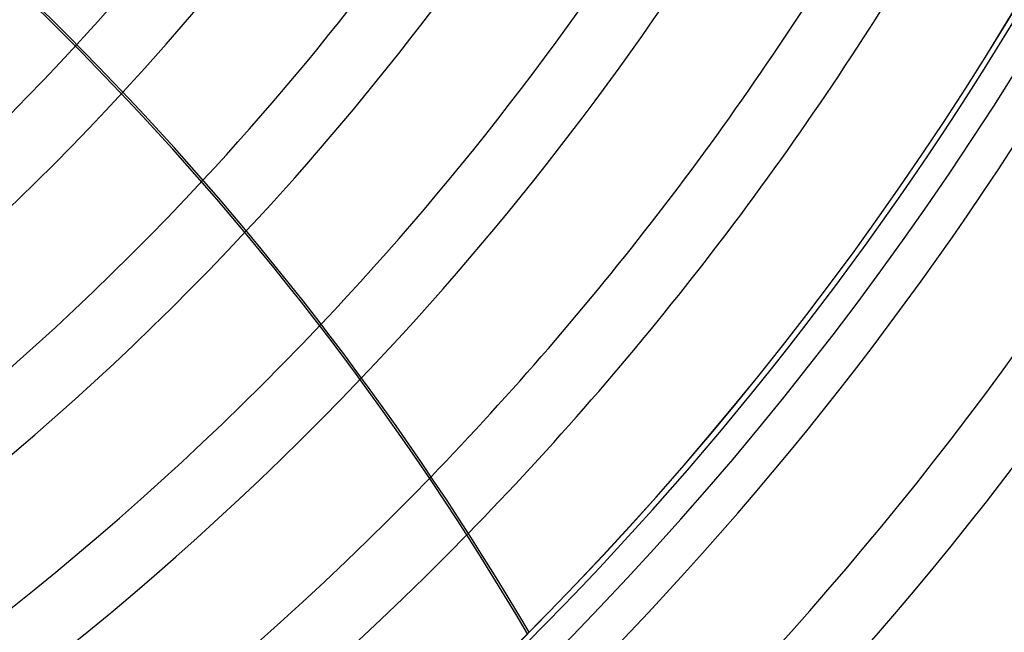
# Model space of a CAD drawing. Header units: millimetres. Extents: x -635 to 635, y -635 to 635.
# Tile 29 of 53: x 275 to 423, y -349 to -256. Entities that reach past the tile are written whole.
import ezdxf

# ---------------------------------------------------------------- set-up
doc = ezdxf.new("R2010")
doc.units = ezdxf.units.MM
doc.layers.add('HIDDEN', color=7, linetype='Continuous')
doc.layers.add('THICK', color=7, linetype='Continuous')

msp = doc.modelspace()

# ---------------------------------------------------------------- linework, layer by layer
at = {"layer": 'HIDDEN'}
for radius, start, end in [(606.5, 180.00002, 0), (500, 180, 0), (495, 180, 0), (556.5, 180, 0), (551.5, 180, 0), (495.86, 270.5777, 328.8223), (384.56, 282.9447, 317.4126), (505.84, 270.5663, 328.8337), (394.54, 282.7699, 317.3282), (523.68, 270.5471, 328.8529), (533.66, 270.5368, 328.8632), (412.38, 282.3995, 317.1101), (422.37, 282.1627, 316.9537), (440.21, 281.6904, 316.6182), (450.19, 281.4007, 316.4016), (468.04, 280.8407, 315.9669), (478.01, 280.5052, 315.6988)]:
    msp.add_arc((0, 0), radius, start, end, dxfattribs=at)
msp.add_ellipse((111.47, -538.17), major_axis=(-434.04, 99.07), ratio=0.987688, start_param=-2.280953, end_param=-1.73342, dxfattribs=at)
at = {"layer": 'THICK'}
for radius, start, end in [(494.99, 180, 0), (552.5, 180, 0), (384.56, 317.4126, 328.655), (394.54, 317.3282, 328.6739), (412.38, 317.1101, 328.7053), (422.37, 316.9537, 328.7217), (440.21, 316.6182, 328.7492), (450.19, 316.4016, 328.7637), (468.04, 315.9669, 328.7879), (478.01, 315.6988, 328.8007)]:
    msp.add_arc((0, 0), radius, start, end, dxfattribs=at)
for centre, major_axis, start_param, end_param in [((-27.64, -572.59), (193.17, -401.11), 1.654359, 2.13685), ((-27.35, -572.45), (-193.17, 401.11), -1.486991, -1.004743)]:
    msp.add_ellipse(centre, major_axis=major_axis, ratio=0.987688, start_param=start_param, end_param=end_param, dxfattribs=at)

doc.saveas('drawing.dxf')
